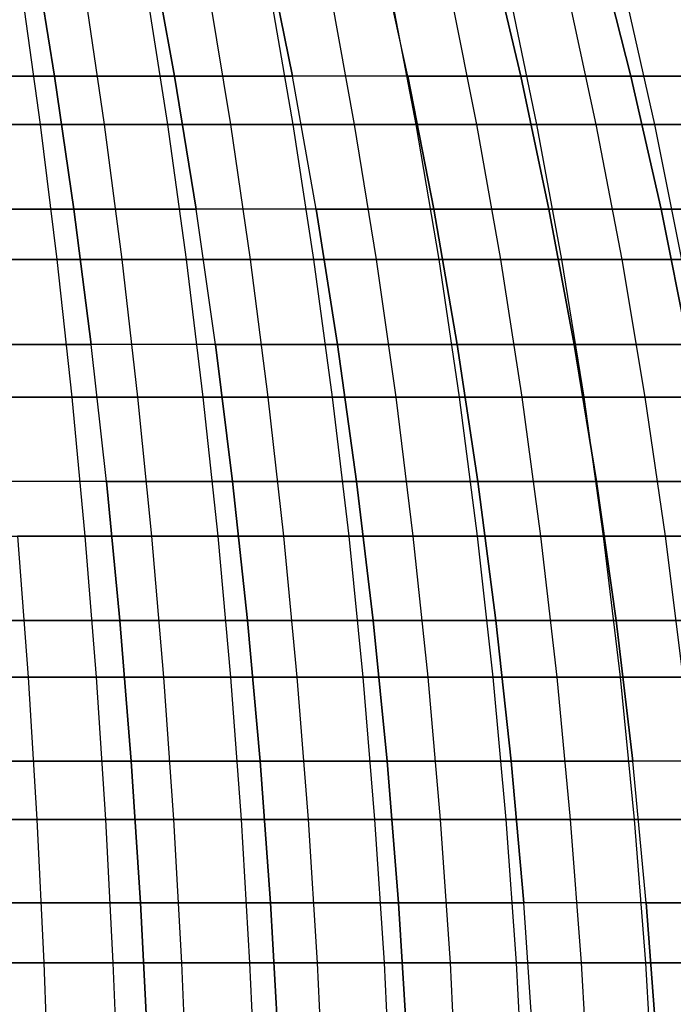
# Model space of a CAD drawing. Extents: x -125 to 125, y -143 to 0.
# Tile 186 of 241: x 17 to 28, y -75 to -58. Entities that reach past the tile are written whole.
import ezdxf

# ---------------------------------------------------------------- set-up
doc = ezdxf.new("R2010")
doc.units = 0
doc.header["$LTSCALE"] = 25.4
doc.layers.get('0').update_dxf_attribs({"linetype": 'CONTINUOUS'})

# ---------------------------------------------------------------- blocks, each defined once
blk = doc.blocks.new('NL2500026672_STL')
at = {"color": 0}
for p, q in [((17.45, -58.784, 47.944), (17.085, -56.53, 46.939)), ((17.45, -58.784, 47.944), (17.085, -56.53, 46.939)), ((17.085, -56.53, -46.939), (17.45, -58.784, -47.944)), ((17.085, -56.53, -46.939), (17.45, -58.784, -47.944)), ((19.525, -58.784, 47.137), (19.116, -56.53, 46.149)), ((19.525, -58.784, 47.137), (19.116, -56.53, 46.149)), ((19.116, -56.53, -46.149), (19.525, -58.784, -47.137)), ((19.116, -56.53, -46.149), (19.525, -58.784, -47.137)), ((21.563, -58.784, 46.241), (21.111, -56.53, 45.272)), ((21.563, -58.784, 46.241), (21.111, -56.53, 45.272)), ((21.111, -56.53, -45.272), (21.563, -58.784, -46.241)), ((21.111, -56.53, -45.272), (21.563, -58.784, -46.241)), ((23.559, -58.784, 45.256), (23.065, -56.53, 44.308)), ((23.559, -58.784, 45.256), (23.065, -56.53, 44.308)), ((23.559, -58.784, -45.256), (23.065, -56.53, -44.308)), ((23.559, -58.784, -45.256), (23.065, -56.53, -44.308)), ((25.511, -58.784, 44.186), (24.976, -56.53, 43.26)), ((25.511, -58.784, 44.186), (24.976, -56.53, 43.26)), ((24.976, -56.53, -43.26), (25.511, -58.784, -44.186)), ((24.976, -56.53, -43.26), (25.511, -58.784, -44.186)), ((27.414, -58.784, 43.031), (26.839, -56.53, 42.129)), ((27.414, -58.784, 43.031), (26.839, -56.53, 42.129)), ((26.839, -56.53, -42.129), (27.414, -58.784, -43.031)), ((26.839, -56.53, -42.129), (27.414, -58.784, -43.031)), ((16.884, -57.321, 51.593), (17.202, -59.617, 52.565)), ((16.884, -57.321, 51.593), (17.202, -59.617, 52.565)), ((17.968, -57.321, -51.225), (18.306, -59.617, -52.19)), ((17.968, -57.321, -51.225), (18.306, -59.617, -52.19)), ((19.044, -57.321, 50.835), (19.403, -59.617, 51.793)), ((19.044, -57.321, 50.835), (19.403, -59.617, 51.793)), ((20.111, -57.321, -50.422), (20.49, -59.617, -51.372)), ((20.111, -57.321, -50.422), (20.49, -59.617, -51.372)), ((21.17, -57.321, 49.987), (21.569, -59.617, 50.929)), ((21.17, -57.321, 49.987), (21.569, -59.617, 50.929)), ((22.638, -59.617, -50.463), (22.219, -57.321, -49.53)), ((22.638, -59.617, -50.463), (22.219, -57.321, -49.53)), ((23.258, -57.321, 49.05), (23.697, -59.617, 49.974)), ((23.258, -57.321, 49.05), (23.697, -59.617, 49.974)), ((24.287, -57.321, -48.549), (24.745, -59.617, -49.464)), ((24.287, -57.321, -48.549), (24.745, -59.617, -49.464)), ((25.306, -57.321, 48.026), (25.782, -59.617, 48.931)), ((25.306, -57.321, 48.026), (25.782, -59.617, 48.931)), ((26.312, -57.321, -47.482), (26.808, -59.617, -48.377)), ((26.312, -57.321, -47.482), (26.808, -59.617, -48.377)), ((27.308, -57.321, 46.917), (27.822, -59.617, 47.801)), ((27.308, -57.321, 46.917), (27.822, -59.617, 47.801)), ((17.45, -58.784, 47.944), (15.342, -58.784, 48.66)), ((17.45, -58.784, 47.944), (15.342, -58.784, 48.66)), ((15.342, -58.784, -48.66), (17.45, -58.784, -47.944)), ((15.342, -58.784, -48.66), (17.45, -58.784, -47.944)), ((19.525, -58.784, 47.137), (17.45, -58.784, 47.944)), ((17.783, -61.081, 48.859), (17.45, -58.784, 47.944)), ((19.525, -58.784, 47.137), (17.45, -58.784, 47.944)), ((17.783, -61.081, 48.859), (17.45, -58.784, 47.944)), ((17.45, -58.784, -47.944), (19.525, -58.784, -47.137)), ((17.45, -58.784, -47.944), (17.783, -61.081, -48.859)), ((17.45, -58.784, -47.944), (19.525, -58.784, -47.137)), ((17.45, -58.784, -47.944), (17.783, -61.081, -48.859)), ((21.563, -58.784, 46.241), (19.525, -58.784, 47.137)), ((19.897, -61.081, 48.037), (19.525, -58.784, 47.137)), ((21.563, -58.784, 46.241), (19.525, -58.784, 47.137)), ((19.897, -61.081, 48.037), (19.525, -58.784, 47.137)), ((19.525, -58.784, -47.137), (21.563, -58.784, -46.241)), ((19.525, -58.784, -47.137), (19.897, -61.081, -48.037)), ((19.525, -58.784, -47.137), (21.563, -58.784, -46.241)), ((19.525, -58.784, -47.137), (19.897, -61.081, -48.037)), ((23.559, -58.784, 45.256), (21.563, -58.784, 46.241)), ((21.974, -61.081, 47.123), (21.563, -58.784, 46.241)), ((23.559, -58.784, 45.256), (21.563, -58.784, 46.241)), ((21.974, -61.081, 47.123), (21.563, -58.784, 46.241)), ((23.559, -58.784, -45.256), (21.563, -58.784, -46.241)), ((21.974, -61.081, -47.123), (21.563, -58.784, -46.241)), ((23.559, -58.784, -45.256), (21.563, -58.784, -46.241)), ((21.974, -61.081, -47.123), (21.563, -58.784, -46.241)), ((25.511, -58.784, 44.186), (23.559, -58.784, 45.256)), ((24.008, -61.081, 46.12), (23.559, -58.784, 45.256)), ((25.511, -58.784, 44.186), (23.559, -58.784, 45.256)), ((24.008, -61.081, 46.12), (23.559, -58.784, 45.256)), ((23.559, -58.784, -45.256), (25.511, -58.784, -44.186)), ((23.559, -58.784, -45.256), (24.008, -61.081, -46.12)), ((23.559, -58.784, -45.256), (25.511, -58.784, -44.186)), ((23.559, -58.784, -45.256), (24.008, -61.081, -46.12)), ((27.414, -58.784, 43.031), (25.511, -58.784, 44.186)), ((25.997, -61.081, 45.028), (25.511, -58.784, 44.186)), ((27.414, -58.784, 43.031), (25.511, -58.784, 44.186)), ((25.997, -61.081, 45.028), (25.511, -58.784, 44.186)), ((25.511, -58.784, -44.186), (27.414, -58.784, -43.031)), ((25.511, -58.784, -44.186), (25.997, -61.081, -45.028)), ((25.511, -58.784, -44.186), (25.997, -61.081, -45.028)), ((25.511, -58.784, -44.186), (27.414, -58.784, -43.031)), ((29.265, -58.784, 41.794), (27.414, -58.784, 43.031)), ((27.937, -61.081, 43.852), (27.414, -58.784, 43.031)), ((29.265, -58.784, 41.794), (27.414, -58.784, 43.031)), ((27.937, -61.081, 43.852), (27.414, -58.784, 43.031)), ((27.414, -58.784, -43.031), (29.265, -58.784, -41.794)), ((27.414, -58.784, -43.031), (27.937, -61.081, -43.852)), ((27.414, -58.784, -43.031), (27.937, -61.081, -43.852)), ((27.414, -58.784, -43.031), (29.265, -58.784, -41.794)), ((14.971, -59.617, 53.243), (17.202, -59.617, 52.565)), ((14.971, -59.617, 53.243), (17.202, -59.617, 52.565)), ((18.306, -59.617, -52.19), (16.09, -59.617, -52.916)), ((18.306, -59.617, -52.19), (16.09, -59.617, -52.916)), ((17.202, -59.617, 52.565), (19.403, -59.617, 51.793)), ((17.202, -59.617, 52.565), (19.403, -59.617, 51.793)), ((17.202, -59.617, 52.565), (17.49, -61.953, 53.444)), ((17.202, -59.617, 52.565), (17.49, -61.953, 53.444)), ((18.306, -59.617, -52.19), (18.613, -61.953, -53.064)), ((20.49, -59.617, -51.372), (18.306, -59.617, -52.19)), ((20.49, -59.617, -51.372), (18.306, -59.617, -52.19)), ((18.306, -59.617, -52.19), (18.613, -61.953, -53.064)), ((19.403, -59.617, 51.793), (21.569, -59.617, 50.929)), ((19.403, -59.617, 51.793), (21.569, -59.617, 50.929)), ((19.403, -59.617, 51.793), (19.727, -61.953, 52.66)), ((19.403, -59.617, 51.793), (19.727, -61.953, 52.66)), ((20.49, -59.617, -51.372), (20.833, -61.953, -52.232)), ((22.638, -59.617, -50.463), (20.49, -59.617, -51.372)), ((22.638, -59.617, -50.463), (20.49, -59.617, -51.372)), ((20.49, -59.617, -51.372), (20.833, -61.953, -52.232)), ((21.569, -59.617, 50.929), (23.697, -59.617, 49.974)), ((21.569, -59.617, 50.929), (23.697, -59.617, 49.974)), ((21.569, -59.617, 50.929), (21.93, -61.953, 51.781)), ((21.569, -59.617, 50.929), (21.93, -61.953, 51.781)), ((24.745, -59.617, -49.464), (22.638, -59.617, -50.463)), ((24.745, -59.617, -49.464), (22.638, -59.617, -50.463)), ((23.017, -61.953, -51.307), (22.638, -59.617, -50.463)), ((23.017, -61.953, -51.307), (22.638, -59.617, -50.463)), ((23.697, -59.617, 49.974), (25.782, -59.617, 48.931)), ((23.697, -59.617, 49.974), (25.782, -59.617, 48.931)), ((23.697, -59.617, 49.974), (24.093, -61.953, 50.811)), ((23.697, -59.617, 49.974), (24.093, -61.953, 50.811)), ((24.745, -59.617, -49.464), (25.159, -61.953, -50.291)), ((26.808, -59.617, -48.377), (24.745, -59.617, -49.464)), ((26.808, -59.617, -48.377), (24.745, -59.617, -49.464)), ((24.745, -59.617, -49.464), (25.159, -61.953, -50.291)), ((25.782, -59.617, 48.931), (27.822, -59.617, 47.801)), ((25.782, -59.617, 48.931), (27.822, -59.617, 47.801)), ((25.782, -59.617, 48.931), (26.214, -61.953, 49.75)), ((25.782, -59.617, 48.931), (26.214, -61.953, 49.75)), ((26.808, -59.617, -48.377), (27.257, -61.953, -49.186)), ((28.824, -59.617, -47.203), (26.808, -59.617, -48.377)), ((28.824, -59.617, -47.203), (26.808, -59.617, -48.377)), ((26.808, -59.617, -48.377), (27.257, -61.953, -49.186)), ((27.822, -59.617, 47.801), (29.812, -59.617, 46.585)), ((27.822, -59.617, 47.801), (29.812, -59.617, 46.585)), ((27.822, -59.617, 47.801), (28.288, -61.953, 48.601)), ((27.822, -59.617, 47.801), (28.288, -61.953, 48.601)), ((17.783, -61.081, 48.859), (15.635, -61.081, 49.588)), ((17.783, -61.081, 48.859), (15.635, -61.081, 49.588)), ((15.635, -61.081, -49.588), (17.783, -61.081, -48.859)), ((15.635, -61.081, -49.588), (17.783, -61.081, -48.859)), ((19.897, -61.081, 48.037), (17.783, -61.081, 48.859)), ((18.082, -63.417, 49.681), (17.783, -61.081, 48.859)), ((19.897, -61.081, 48.037), (17.783, -61.081, 48.859)), ((18.082, -63.417, 49.681), (17.783, -61.081, 48.859)), ((17.783, -61.081, -48.859), (19.897, -61.081, -48.037)), ((17.783, -61.081, -48.859), (18.082, -63.417, -49.681)), ((17.783, -61.081, -48.859), (19.897, -61.081, -48.037)), ((17.783, -61.081, -48.859), (18.082, -63.417, -49.681)), ((21.974, -61.081, 47.123), (19.897, -61.081, 48.037)), ((20.232, -63.417, 48.845), (19.897, -61.081, 48.037)), ((21.974, -61.081, 47.123), (19.897, -61.081, 48.037)), ((20.232, -63.417, 48.845), (19.897, -61.081, 48.037)), ((21.974, -61.081, -47.123), (19.897, -61.081, -48.037)), ((20.232, -63.417, -48.845), (19.897, -61.081, -48.037)), ((21.974, -61.081, -47.123), (19.897, -61.081, -48.037)), ((20.232, -63.417, -48.845), (19.897, -61.081, -48.037)), ((24.008, -61.081, 46.12), (21.974, -61.081, 47.123)), ((22.344, -63.417, 47.916), (21.974, -61.081, 47.123)), ((24.008, -61.081, 46.12), (21.974, -61.081, 47.123)), ((22.344, -63.417, 47.916), (21.974, -61.081, 47.123)), ((21.974, -61.081, -47.123), (24.008, -61.081, -46.12)), ((21.974, -61.081, -47.123), (22.344, -63.417, -47.916)), ((21.974, -61.081, -47.123), (24.008, -61.081, -46.12)), ((21.974, -61.081, -47.123), (22.344, -63.417, -47.916)), ((25.997, -61.081, 45.028), (24.008, -61.081, 46.12)), ((24.412, -63.417, 46.896), (24.008, -61.081, 46.12)), ((25.997, -61.081, 45.028), (24.008, -61.081, 46.12)), ((24.412, -63.417, 46.896), (24.008, -61.081, 46.12)), ((24.008, -61.081, -46.12), (25.997, -61.081, -45.028)), ((24.008, -61.081, -46.12), (24.412, -63.417, -46.896)), ((24.008, -61.081, -46.12), (24.412, -63.417, -46.896)), ((24.008, -61.081, -46.12), (25.997, -61.081, -45.028)), ((27.937, -61.081, 43.852), (25.997, -61.081, 45.028)), ((26.435, -63.417, 45.786), (25.997, -61.081, 45.028)), ((27.937, -61.081, 43.852), (25.997, -61.081, 45.028)), ((26.435, -63.417, 45.786), (25.997, -61.081, 45.028)), ((25.997, -61.081, -45.028), (27.937, -61.081, -43.852)), ((25.997, -61.081, -45.028), (26.435, -63.417, -45.786)), ((25.997, -61.081, -45.028), (26.435, -63.417, -45.786)), ((25.997, -61.081, -45.028), (27.937, -61.081, -43.852)), ((29.823, -61.081, 42.591), (27.937, -61.081, 43.852)), ((28.407, -63.417, 44.59), (27.937, -61.081, 43.852)), ((29.823, -61.081, 42.591), (27.937, -61.081, 43.852)), ((28.407, -63.417, 44.59), (27.937, -61.081, 43.852)), ((27.937, -61.081, -43.852), (29.823, -61.081, -42.591)), ((27.937, -61.081, -43.852), (28.407, -63.417, -44.59)), ((27.937, -61.081, -43.852), (28.407, -63.417, -44.59)), ((27.937, -61.081, -43.852), (29.823, -61.081, -42.591)), ((15.221, -61.953, 54.134), (17.49, -61.953, 53.444)), ((15.221, -61.953, 54.134), (17.49, -61.953, 53.444)), ((18.613, -61.953, -53.064), (16.359, -61.953, -53.801)), ((18.613, -61.953, -53.064), (16.359, -61.953, -53.801)), ((17.49, -61.953, 53.444), (19.727, -61.953, 52.66)), ((17.49, -61.953, 53.444), (19.727, -61.953, 52.66)), ((17.49, -61.953, 53.444), (17.747, -64.327, 54.23)), ((17.49, -61.953, 53.444), (17.747, -64.327, 54.23)), ((18.613, -61.953, -53.064), (18.886, -64.327, -53.844)), ((20.833, -61.953, -52.232), (18.613, -61.953, -53.064)), ((20.833, -61.953, -52.232), (18.613, -61.953, -53.064)), ((18.613, -61.953, -53.064), (18.886, -64.327, -53.844)), ((19.727, -61.953, 52.66), (21.93, -61.953, 51.781)), ((19.727, -61.953, 52.66), (21.93, -61.953, 51.781)), ((19.727, -61.953, 52.66), (20.017, -64.327, 53.434)), ((19.727, -61.953, 52.66), (20.017, -64.327, 53.434)), ((20.833, -61.953, -52.232), (21.14, -64.327, -53)), ((23.017, -61.953, -51.307), (20.833, -61.953, -52.232)), ((23.017, -61.953, -51.307), (20.833, -61.953, -52.232)), ((20.833, -61.953, -52.232), (21.14, -64.327, -53)), ((21.93, -61.953, 51.781), (24.093, -61.953, 50.811)), ((21.93, -61.953, 51.781), (24.093, -61.953, 50.811)), ((21.93, -61.953, 51.781), (22.252, -64.327, 52.543)), ((21.93, -61.953, 51.781), (22.252, -64.327, 52.543)), ((25.159, -61.953, -50.291), (23.017, -61.953, -51.307)), ((25.159, -61.953, -50.291), (23.017, -61.953, -51.307)), ((23.355, -64.327, -52.062), (23.017, -61.953, -51.307)), ((23.355, -64.327, -52.062), (23.017, -61.953, -51.307)), ((24.093, -61.953, 50.811), (26.214, -61.953, 49.75)), ((24.093, -61.953, 50.811), (26.214, -61.953, 49.75)), ((24.093, -61.953, 50.811), (24.447, -64.327, 51.558)), ((24.093, -61.953, 50.811), (24.447, -64.327, 51.558)), ((25.159, -61.953, -50.291), (25.529, -64.327, -51.031)), ((27.257, -61.953, -49.186), (25.159, -61.953, -50.291)), ((27.257, -61.953, -49.186), (25.159, -61.953, -50.291)), ((25.159, -61.953, -50.291), (25.529, -64.327, -51.031)), ((26.214, -61.953, 49.75), (28.288, -61.953, 48.601)), ((26.214, -61.953, 49.75), (28.288, -61.953, 48.601)), ((26.214, -61.953, 49.75), (26.599, -64.327, 50.481)), ((26.214, -61.953, 49.75), (26.599, -64.327, 50.481)), ((27.257, -61.953, -49.186), (27.658, -64.327, -49.909)), ((29.306, -61.953, -47.993), (27.257, -61.953, -49.186)), ((29.306, -61.953, -47.993), (27.257, -61.953, -49.186)), ((27.257, -61.953, -49.186), (27.658, -64.327, -49.909)), ((18.082, -63.417, 49.681), (15.898, -63.417, 50.423)), ((18.082, -63.417, 49.681), (15.898, -63.417, 50.423)), ((15.898, -63.417, -50.423), (18.082, -63.417, -49.681)), ((15.898, -63.417, -50.423), (18.082, -63.417, -49.681)), ((20.232, -63.417, 48.845), (18.082, -63.417, 49.681)), ((18.348, -65.788, 50.41), (18.082, -63.417, 49.681)), ((20.232, -63.417, 48.845), (18.082, -63.417, 49.681)), ((18.348, -65.788, 50.41), (18.082, -63.417, 49.681)), ((20.232, -63.417, -48.845), (18.082, -63.417, -49.681)), ((18.348, -65.788, -50.41), (18.082, -63.417, -49.681)), ((20.232, -63.417, -48.845), (18.082, -63.417, -49.681)), ((18.348, -65.788, -50.41), (18.082, -63.417, -49.681)), ((22.344, -63.417, 47.916), (20.232, -63.417, 48.845)), ((20.529, -65.788, 49.562), (20.232, -63.417, 48.845)), ((22.344, -63.417, 47.916), (20.232, -63.417, 48.845)), ((20.529, -65.788, 49.562), (20.232, -63.417, 48.845)), ((20.232, -63.417, -48.845), (22.344, -63.417, -47.916)), ((20.232, -63.417, -48.845), (20.529, -65.788, -49.562)), ((20.232, -63.417, -48.845), (22.344, -63.417, -47.916)), ((20.232, -63.417, -48.845), (20.529, -65.788, -49.562)), ((24.412, -63.417, 46.896), (22.344, -63.417, 47.916)), ((22.671, -65.788, 48.619), (22.344, -63.417, 47.916)), ((24.412, -63.417, 46.896), (22.344, -63.417, 47.916)), ((22.671, -65.788, 48.619), (22.344, -63.417, 47.916)), ((22.344, -63.417, -47.916), (24.412, -63.417, -46.896)), ((22.344, -63.417, -47.916), (22.671, -65.788, -48.619)), ((22.344, -63.417, -47.916), (22.671, -65.788, -48.619)), ((22.344, -63.417, -47.916), (24.412, -63.417, -46.896)), ((26.435, -63.417, 45.786), (24.412, -63.417, 46.896)), ((24.771, -65.788, 47.584), (24.412, -63.417, 46.896)), ((26.435, -63.417, 45.786), (24.412, -63.417, 46.896)), ((24.771, -65.788, 47.584), (24.412, -63.417, 46.896)), ((24.412, -63.417, -46.896), (26.435, -63.417, -45.786)), ((24.412, -63.417, -46.896), (24.771, -65.788, -47.584)), ((24.412, -63.417, -46.896), (24.771, -65.788, -47.584)), ((24.412, -63.417, -46.896), (26.435, -63.417, -45.786)), ((28.407, -63.417, 44.59), (26.435, -63.417, 45.786)), ((26.823, -65.788, 46.458), (26.435, -63.417, 45.786)), ((28.407, -63.417, 44.59), (26.435, -63.417, 45.786)), ((26.823, -65.788, 46.458), (26.435, -63.417, 45.786)), ((26.435, -63.417, -45.786), (28.407, -63.417, -44.59)), ((26.435, -63.417, -45.786), (26.823, -65.788, -46.458)), ((26.435, -63.417, -45.786), (26.823, -65.788, -46.458)), ((26.435, -63.417, -45.786), (28.407, -63.417, -44.59)), ((15.445, -64.327, 54.93), (17.747, -64.327, 54.23)), ((15.445, -64.327, 54.93), (17.747, -64.327, 54.23)), ((18.886, -64.327, -53.844), (16.6, -64.327, -54.592)), ((18.886, -64.327, -53.844), (16.6, -64.327, -54.592)), ((17.747, -64.327, 54.23), (20.017, -64.327, 53.434)), ((17.747, -64.327, 54.23), (20.017, -64.327, 53.434)), ((17.747, -64.327, 54.23), (17.973, -66.732, 54.921)), ((17.747, -64.327, 54.23), (17.973, -66.732, 54.921)), ((18.886, -64.327, -53.844), (19.127, -66.732, -54.53)), ((21.14, -64.327, -53), (18.886, -64.327, -53.844)), ((21.14, -64.327, -53), (18.886, -64.327, -53.844)), ((18.886, -64.327, -53.844), (19.127, -66.732, -54.53)), ((20.017, -64.327, 53.434), (22.252, -64.327, 52.543)), ((20.017, -64.327, 53.434), (22.252, -64.327, 52.543)), ((20.017, -64.327, 53.434), (20.272, -66.732, 54.115)), ((20.017, -64.327, 53.434), (20.272, -66.732, 54.115)), ((21.14, -64.327, -53), (21.409, -66.732, -53.675)), ((23.355, -64.327, -52.062), (21.14, -64.327, -53)), ((23.355, -64.327, -52.062), (21.14, -64.327, -53)), ((21.14, -64.327, -53), (21.409, -66.732, -53.675)), ((22.252, -64.327, 52.543), (24.447, -64.327, 51.558)), ((22.252, -64.327, 52.543), (24.447, -64.327, 51.558)), ((22.252, -64.327, 52.543), (22.536, -66.732, 53.212)), ((22.252, -64.327, 52.543), (22.536, -66.732, 53.212)), ((25.529, -64.327, -51.031), (23.355, -64.327, -52.062)), ((25.529, -64.327, -51.031), (23.355, -64.327, -52.062)), ((23.653, -66.732, -52.725), (23.355, -64.327, -52.062)), ((23.653, -66.732, -52.725), (23.355, -64.327, -52.062)), ((24.447, -64.327, 51.558), (26.599, -64.327, 50.481)), ((24.447, -64.327, 51.558), (26.599, -64.327, 50.481)), ((24.447, -64.327, 51.558), (24.759, -66.732, 52.215)), ((24.447, -64.327, 51.558), (24.759, -66.732, 52.215)), ((25.529, -64.327, -51.031), (25.854, -66.732, -51.681)), ((27.658, -64.327, -49.909), (25.529, -64.327, -51.031)), ((27.658, -64.327, -49.909), (25.529, -64.327, -51.031)), ((25.529, -64.327, -51.031), (25.854, -66.732, -51.681)), ((26.599, -64.327, 50.481), (28.704, -64.327, 49.315)), ((26.599, -64.327, 50.481), (28.704, -64.327, 49.315)), ((26.599, -64.327, 50.481), (26.938, -66.732, 51.124)), ((26.599, -64.327, 50.481), (26.938, -66.732, 51.124)), ((27.658, -64.327, -49.909), (28.01, -66.732, -50.545)), ((29.737, -64.327, -48.699), (27.658, -64.327, -49.909)), ((29.737, -64.327, -48.699), (27.658, -64.327, -49.909)), ((27.658, -64.327, -49.909), (28.01, -66.732, -50.545)), ((18.348, -65.788, 50.41), (16.131, -65.788, 51.162)), ((18.348, -65.788, 50.41), (16.131, -65.788, 51.162)), ((18.348, -65.788, -50.41), (16.131, -65.788, -51.162)), ((18.348, -65.788, -50.41), (16.131, -65.788, -51.162)), ((20.529, -65.788, 49.562), (18.348, -65.788, 50.41)), ((18.579, -68.189, 51.044), (18.348, -65.788, 50.41)), ((20.529, -65.788, 49.562), (18.348, -65.788, 50.41)), ((18.579, -68.189, 51.044), (18.348, -65.788, 50.41)), ((18.348, -65.788, -50.41), (20.529, -65.788, -49.562)), ((18.348, -65.788, -50.41), (18.579, -68.189, -51.044)), ((18.348, -65.788, -50.41), (20.529, -65.788, -49.562)), ((18.348, -65.788, -50.41), (18.579, -68.189, -51.044)), ((22.671, -65.788, 48.619), (20.529, -65.788, 49.562)), ((20.787, -68.189, 50.185), (20.529, -65.788, 49.562)), ((22.671, -65.788, 48.619), (20.529, -65.788, 49.562)), ((20.787, -68.189, 50.185), (20.529, -65.788, 49.562)), ((20.529, -65.788, -49.562), (22.671, -65.788, -48.619)), ((20.529, -65.788, -49.562), (20.787, -68.189, -50.185)), ((20.529, -65.788, -49.562), (20.787, -68.189, -50.185)), ((20.529, -65.788, -49.562), (22.671, -65.788, -48.619)), ((24.771, -65.788, 47.584), (22.671, -65.788, 48.619)), ((22.957, -68.189, 49.231), (22.671, -65.788, 48.619)), ((24.771, -65.788, 47.584), (22.671, -65.788, 48.619)), ((22.957, -68.189, 49.231), (22.671, -65.788, 48.619)), ((22.671, -65.788, -48.619), (24.771, -65.788, -47.584)), ((22.671, -65.788, -48.619), (22.957, -68.189, -49.231)), ((22.671, -65.788, -48.619), (22.957, -68.189, -49.231)), ((22.671, -65.788, -48.619), (24.771, -65.788, -47.584)), ((26.823, -65.788, 46.458), (24.771, -65.788, 47.584)), ((25.082, -68.189, 48.182), (24.771, -65.788, 47.584)), ((26.823, -65.788, 46.458), (24.771, -65.788, 47.584)), ((25.082, -68.189, 48.182), (24.771, -65.788, 47.584)), ((24.771, -65.788, -47.584), (26.823, -65.788, -46.458)), ((24.771, -65.788, -47.584), (25.082, -68.189, -48.182)), ((24.771, -65.788, -47.584), (25.082, -68.189, -48.182)), ((24.771, -65.788, -47.584), (26.823, -65.788, -46.458)), ((28.824, -65.788, 45.244), (26.823, -65.788, 46.458)), ((27.16, -68.189, 47.043), (26.823, -65.788, 46.458)), ((28.824, -65.788, 45.244), (26.823, -65.788, 46.458)), ((27.16, -68.189, 47.043), (26.823, -65.788, 46.458)), ((26.823, -65.788, -46.458), (28.824, -65.788, -45.244)), ((26.823, -65.788, -46.458), (27.16, -68.189, -47.043)), ((26.823, -65.788, -46.458), (28.824, -65.788, -45.244)), ((26.823, -65.788, -46.458), (27.16, -68.189, -47.043)), ((15.642, -66.732, 55.63), (17.973, -66.732, 54.921)), ((15.642, -66.732, 55.63), (17.973, -66.732, 54.921)), ((16.811, -66.732, -55.288), (16.993, -69.167, -55.886)), ((19.127, -66.732, -54.53), (16.811, -66.732, -55.288)), ((19.127, -66.732, -54.53), (16.811, -66.732, -55.288)), ((16.811, -66.732, -55.288), (16.993, -69.167, -55.886)), ((17.973, -66.732, 54.921), (20.272, -66.732, 54.115)), ((17.973, -66.732, 54.921), (20.272, -66.732, 54.115)), ((17.973, -66.732, 54.921), (18.168, -69.167, 55.516)), ((17.973, -66.732, 54.921), (18.168, -69.167, 55.516)), ((19.127, -66.732, -54.53), (19.334, -69.167, -55.12)), ((21.409, -66.732, -53.675), (19.127, -66.732, -54.53)), ((21.409, -66.732, -53.675), (19.127, -66.732, -54.53)), ((19.127, -66.732, -54.53), (19.334, -69.167, -55.12)), ((20.272, -66.732, 54.115), (22.536, -66.732, 53.212)), ((20.272, -66.732, 54.115), (22.536, -66.732, 53.212)), ((20.272, -66.732, 54.115), (20.492, -69.167, 54.7)), ((20.272, -66.732, 54.115), (20.492, -69.167, 54.7)), ((21.409, -66.732, -53.675), (21.64, -69.167, -54.256)), ((23.653, -66.732, -52.725), (21.409, -66.732, -53.675)), ((23.653, -66.732, -52.725), (21.409, -66.732, -53.675)), ((21.409, -66.732, -53.675), (21.64, -69.167, -54.256)), ((22.536, -66.732, 53.212), (24.759, -66.732, 52.215)), ((22.536, -66.732, 53.212), (24.759, -66.732, 52.215)), ((22.536, -66.732, 53.212), (22.78, -69.167, 53.788)), ((22.536, -66.732, 53.212), (22.78, -69.167, 53.788)), ((25.854, -66.732, -51.681), (23.653, -66.732, -52.725)), ((25.854, -66.732, -51.681), (23.653, -66.732, -52.725)), ((23.908, -69.167, -53.296), (23.653, -66.732, -52.725)), ((23.908, -69.167, -53.296), (23.653, -66.732, -52.725)), ((24.759, -66.732, 52.215), (26.938, -66.732, 51.124)), ((24.759, -66.732, 52.215), (26.938, -66.732, 51.124)), ((24.759, -66.732, 52.215), (25.027, -69.167, 52.78)), ((24.759, -66.732, 52.215), (25.027, -69.167, 52.78)), ((25.854, -66.732, -51.681), (26.134, -69.167, -52.24)), ((28.01, -66.732, -50.545), (25.854, -66.732, -51.681)), ((28.01, -66.732, -50.545), (25.854, -66.732, -51.681)), ((25.854, -66.732, -51.681), (26.134, -69.167, -52.24)), ((26.938, -66.732, 51.124), (29.069, -66.732, 49.943)), ((26.938, -66.732, 51.124), (29.069, -66.732, 49.943)), ((26.938, -66.732, 51.124), (27.23, -69.167, 51.678)), ((26.938, -66.732, 51.124), (27.23, -69.167, 51.678)), ((28.01, -66.732, -50.545), (28.313, -69.167, -51.092)), ((30.116, -66.732, -49.319), (28.01, -66.732, -50.545)), ((30.116, -66.732, -49.319), (28.01, -66.732, -50.545)), ((28.01, -66.732, -50.545), (28.313, -69.167, -51.092)), ((18.579, -68.189, 51.044), (16.334, -68.189, 51.806)), ((18.579, -68.189, 51.044), (16.334, -68.189, 51.806)), ((16.334, -68.189, -51.806), (18.579, -68.189, -51.044)), ((16.334, -68.189, -51.806), (18.579, -68.189, -51.044)), ((20.787, -68.189, 50.185), (18.579, -68.189, 51.044)), ((18.774, -70.617, 51.582), (18.579, -68.189, 51.044)), ((20.787, -68.189, 50.185), (18.579, -68.189, 51.044)), ((18.774, -70.617, 51.582), (18.579, -68.189, 51.044)), ((18.579, -68.189, -51.044), (20.787, -68.189, -50.185)), ((18.579, -68.189, -51.044), (18.774, -70.617, -51.582)), ((18.579, -68.189, -51.044), (18.774, -70.617, -51.582)), ((18.579, -68.189, -51.044), (20.787, -68.189, -50.185)), ((22.957, -68.189, 49.231), (20.787, -68.189, 50.185)), ((21.007, -70.617, 50.714), (20.787, -68.189, 50.185)), ((22.957, -68.189, 49.231), (20.787, -68.189, 50.185)), ((21.007, -70.617, 50.714), (20.787, -68.189, 50.185)), ((20.787, -68.189, -50.185), (22.957, -68.189, -49.231)), ((20.787, -68.189, -50.185), (21.007, -70.617, -50.714)), ((20.787, -68.189, -50.185), (21.007, -70.617, -50.714)), ((20.787, -68.189, -50.185), (22.957, -68.189, -49.231)), ((25.082, -68.189, 48.182), (22.957, -68.189, 49.231)), ((23.199, -70.617, 49.75), (22.957, -68.189, 49.231)), ((25.082, -68.189, 48.182), (22.957, -68.189, 49.231)), ((23.199, -70.617, 49.75), (22.957, -68.189, 49.231)), ((22.957, -68.189, -49.231), (25.082, -68.189, -48.182)), ((22.957, -68.189, -49.231), (23.199, -70.617, -49.75)), ((22.957, -68.189, -49.231), (23.199, -70.617, -49.75)), ((22.957, -68.189, -49.231), (25.082, -68.189, -48.182)), ((27.16, -68.189, 47.043), (25.082, -68.189, 48.182)), ((25.347, -70.617, 48.69), (25.082, -68.189, 48.182)), ((27.16, -68.189, 47.043), (25.082, -68.189, 48.182)), ((25.347, -70.617, 48.69), (25.082, -68.189, 48.182)), ((25.082, -68.189, -48.182), (27.16, -68.189, -47.043)), ((25.082, -68.189, -48.182), (25.347, -70.617, -48.69)), ((25.082, -68.189, -48.182), (27.16, -68.189, -47.043)), ((25.082, -68.189, -48.182), (25.347, -70.617, -48.69)), ((29.186, -68.189, 45.813), (27.16, -68.189, 47.043)), ((27.446, -70.617, 47.538), (27.16, -68.189, 47.043)), ((29.186, -68.189, 45.813), (27.16, -68.189, 47.043)), ((27.446, -70.617, 47.538), (27.16, -68.189, 47.043)), ((27.16, -68.189, -47.043), (29.186, -68.189, -45.813)), ((27.16, -68.189, -47.043), (27.446, -70.617, -47.538)), ((27.16, -68.189, -47.043), (29.186, -68.189, -45.813)), ((27.16, -68.189, -47.043), (27.446, -70.617, -47.538)), ((16.993, -69.167, -55.886), (14.622, -69.167, -56.553)), ((16.993, -69.167, -55.886), (14.622, -69.167, -56.553)), ((15.811, -69.167, 56.232), (18.168, -69.167, 55.516)), ((15.811, -69.167, 56.232), (18.168, -69.167, 55.516)), ((16.993, -69.167, -55.886), (17.145, -71.625, -56.387)), ((19.334, -69.167, -55.12), (16.993, -69.167, -55.886)), ((19.334, -69.167, -55.12), (16.993, -69.167, -55.886)), ((16.993, -69.167, -55.886), (17.145, -71.625, -56.387)), ((18.168, -69.167, 55.516), (20.492, -69.167, 54.7)), ((18.168, -69.167, 55.516), (20.492, -69.167, 54.7)), ((18.168, -69.167, 55.516), (18.33, -71.625, 56.013)), ((18.168, -69.167, 55.516), (18.33, -71.625, 56.013)), ((19.334, -69.167, -55.12), (19.507, -71.625, -55.614)), ((21.64, -69.167, -54.256), (19.334, -69.167, -55.12)), ((21.64, -69.167, -54.256), (19.334, -69.167, -55.12)), ((19.334, -69.167, -55.12), (19.507, -71.625, -55.614)), ((20.492, -69.167, 54.7), (22.78, -69.167, 53.788)), ((20.492, -69.167, 54.7), (22.78, -69.167, 53.788)), ((20.492, -69.167, 54.7), (20.675, -71.625, 55.19)), ((20.492, -69.167, 54.7), (20.675, -71.625, 55.19)), ((21.64, -69.167, -54.256), (21.834, -71.625, -54.742)), ((23.908, -69.167, -53.296), (21.64, -69.167, -54.256)), ((23.908, -69.167, -53.296), (21.64, -69.167, -54.256)), ((21.64, -69.167, -54.256), (21.834, -71.625, -54.742)), ((22.78, -69.167, 53.788), (25.027, -69.167, 52.78)), ((22.78, -69.167, 53.788), (25.027, -69.167, 52.78)), ((22.78, -69.167, 53.788), (22.983, -71.625, 54.269)), ((22.78, -69.167, 53.788), (22.983, -71.625, 54.269)), ((26.134, -69.167, -52.24), (23.908, -69.167, -53.296)), ((26.134, -69.167, -52.24), (23.908, -69.167, -53.296)), ((24.123, -71.625, -53.773), (23.908, -69.167, -53.296)), ((24.123, -71.625, -53.773), (23.908, -69.167, -53.296)), ((25.027, -69.167, 52.78), (27.23, -69.167, 51.678)), ((25.027, -69.167, 52.78), (27.23, -69.167, 51.678)), ((25.027, -69.167, 52.78), (25.251, -71.625, 53.252)), ((25.027, -69.167, 52.78), (25.251, -71.625, 53.252)), ((26.134, -69.167, -52.24), (26.368, -71.625, -52.708)), ((28.313, -69.167, -51.092), (26.134, -69.167, -52.24)), ((28.313, -69.167, -51.092), (26.134, -69.167, -52.24)), ((26.134, -69.167, -52.24), (26.368, -71.625, -52.708)), ((27.23, -69.167, 51.678), (29.384, -69.167, 50.484)), ((27.23, -69.167, 51.678), (29.384, -69.167, 50.484)), ((27.23, -69.167, 51.678), (27.473, -71.625, 52.14)), ((27.23, -69.167, 51.678), (27.473, -71.625, 52.14)), ((18.774, -70.617, 51.582), (16.507, -70.617, 52.352)), ((18.774, -70.617, 51.582), (16.507, -70.617, 52.352)), ((16.507, -70.617, -52.352), (18.774, -70.617, -51.582)), ((16.507, -70.617, -52.352), (18.774, -70.617, -51.582)), ((21.007, -70.617, 50.714), (18.774, -70.617, 51.582)), ((18.935, -73.067, 52.023), (18.774, -70.617, 51.582)), ((21.007, -70.617, 50.714), (18.774, -70.617, 51.582)), ((18.935, -73.067, 52.023), (18.774, -70.617, 51.582)), ((18.774, -70.617, -51.582), (21.007, -70.617, -50.714)), ((18.774, -70.617, -51.582), (18.935, -73.067, -52.023)), ((18.774, -70.617, -51.582), (18.935, -73.067, -52.023)), ((18.774, -70.617, -51.582), (21.007, -70.617, -50.714)), ((23.199, -70.617, 49.75), (21.007, -70.617, 50.714)), ((21.186, -73.067, 51.148), (21.007, -70.617, 50.714)), ((23.199, -70.617, 49.75), (21.007, -70.617, 50.714)), ((21.186, -73.067, 51.148), (21.007, -70.617, 50.714)), ((21.007, -70.617, -50.714), (23.199, -70.617, -49.75)), ((21.007, -70.617, -50.714), (21.186, -73.067, -51.148)), ((21.007, -70.617, -50.714), (21.186, -73.067, -51.148)), ((21.007, -70.617, -50.714), (23.199, -70.617, -49.75)), ((25.347, -70.617, 48.69), (23.199, -70.617, 49.75)), ((23.397, -73.067, 50.175), (23.199, -70.617, 49.75)), ((25.347, -70.617, 48.69), (23.199, -70.617, 49.75)), ((23.397, -73.067, 50.175), (23.199, -70.617, 49.75)), ((23.199, -70.617, -49.75), (25.347, -70.617, -48.69)), ((23.199, -70.617, -49.75), (23.397, -73.067, -50.175)), ((23.199, -70.617, -49.75), (25.347, -70.617, -48.69)), ((23.199, -70.617, -49.75), (23.397, -73.067, -50.175)), ((27.446, -70.617, 47.538), (25.347, -70.617, 48.69)), ((25.563, -73.067, 49.107), (25.347, -70.617, 48.69)), ((27.446, -70.617, 47.538), (25.347, -70.617, 48.69)), ((25.563, -73.067, 49.107), (25.347, -70.617, 48.69)), ((25.347, -70.617, -48.69), (27.446, -70.617, -47.538)), ((25.347, -70.617, -48.69), (25.563, -73.067, -49.107)), ((25.347, -70.617, -48.69), (27.446, -70.617, -47.538)), ((25.347, -70.617, -48.69), (25.563, -73.067, -49.107)), ((29.494, -70.617, 46.296), (27.446, -70.617, 47.538)), ((27.681, -73.067, 47.945), (27.446, -70.617, 47.538)), ((29.494, -70.617, 46.296), (27.446, -70.617, 47.538)), ((27.681, -73.067, 47.945), (27.446, -70.617, 47.538)), ((29.494, -70.617, -46.296), (27.446, -70.617, -47.538)), ((27.681, -73.067, -47.945), (27.446, -70.617, -47.538)), ((29.494, -70.617, -46.296), (27.446, -70.617, -47.538)), ((27.681, -73.067, -47.945), (27.446, -70.617, -47.538)), ((17.145, -71.625, -56.387), (14.753, -71.625, -57.059)), ((17.145, -71.625, -56.387), (14.753, -71.625, -57.059)), ((15.953, -71.625, 56.735), (18.33, -71.625, 56.013)), ((15.953, -71.625, 56.735), (18.33, -71.625, 56.013)), ((17.145, -71.625, -56.387), (17.267, -74.103, -56.788)), ((19.507, -71.625, -55.614), (17.145, -71.625, -56.387)), ((19.507, -71.625, -55.614), (17.145, -71.625, -56.387)), ((17.145, -71.625, -56.387), (17.267, -74.103, -56.788)), ((18.33, -71.625, 56.013), (20.675, -71.625, 55.19)), ((18.33, -71.625, 56.013), (20.675, -71.625, 55.19)), ((18.33, -71.625, 56.013), (18.461, -74.103, 56.411)), ((18.33, -71.625, 56.013), (18.461, -74.103, 56.411)), ((19.507, -71.625, -55.614), (19.646, -74.103, -56.009)), ((21.834, -71.625, -54.742), (19.507, -71.625, -55.614)), ((21.834, -71.625, -54.742), (19.507, -71.625, -55.614)), ((19.507, -71.625, -55.614), (19.646, -74.103, -56.009)), ((20.675, -71.625, 55.19), (22.983, -71.625, 54.269)), ((20.675, -71.625, 55.19), (22.983, -71.625, 54.269)), ((20.675, -71.625, 55.19), (20.822, -74.103, 55.583)), ((20.675, -71.625, 55.19), (20.822, -74.103, 55.583)), ((21.834, -71.625, -54.742), (21.99, -74.103, -55.131)), ((24.123, -71.625, -53.773), (21.834, -71.625, -54.742)), ((24.123, -71.625, -53.773), (21.834, -71.625, -54.742)), ((21.834, -71.625, -54.742), (21.99, -74.103, -55.131)), ((22.983, -71.625, 54.269), (25.251, -71.625, 53.252)), ((22.983, -71.625, 54.269), (25.251, -71.625, 53.252)), ((22.983, -71.625, 54.269), (23.147, -74.103, 54.656)), ((22.983, -71.625, 54.269), (23.147, -74.103, 54.656)), ((26.368, -71.625, -52.708), (24.123, -71.625, -53.773)), ((26.368, -71.625, -52.708), (24.123, -71.625, -53.773)), ((24.294, -74.103, -54.155), (24.123, -71.625, -53.773)), ((24.294, -74.103, -54.155), (24.123, -71.625, -53.773)), ((25.251, -71.625, 53.252), (27.473, -71.625, 52.14)), ((25.251, -71.625, 53.252), (27.473, -71.625, 52.14)), ((25.251, -71.625, 53.252), (25.431, -74.103, 53.631)), ((25.251, -71.625, 53.252), (25.431, -74.103, 53.631)), ((26.368, -71.625, -52.708), (26.556, -74.103, -53.083)), ((28.566, -71.625, -51.55), (26.368, -71.625, -52.708)), ((28.566, -71.625, -51.55), (26.368, -71.625, -52.708)), ((26.368, -71.625, -52.708), (26.556, -74.103, -53.083)), ((27.473, -71.625, 52.14), (29.647, -71.625, 50.936)), ((27.473, -71.625, 52.14), (29.647, -71.625, 50.936)), ((27.473, -71.625, 52.14), (27.669, -74.103, 52.511)), ((27.473, -71.625, 52.14), (27.669, -74.103, 52.511)), ((18.935, -73.067, 52.023), (16.648, -73.067, 52.8)), ((18.935, -73.067, 52.023), (16.648, -73.067, 52.8)), ((16.648, -73.067, -52.8), (18.935, -73.067, -52.023)), ((16.648, -73.067, -52.8), (18.935, -73.067, -52.023)), ((21.186, -73.067, 51.148), (18.935, -73.067, 52.023)), ((19.06, -75.535, 52.367), (18.935, -73.067, 52.023)), ((21.186, -73.067, 51.148), (18.935, -73.067, 52.023)), ((19.06, -75.535, 52.367), (18.935, -73.067, 52.023)), ((18.935, -73.067, -52.023), (21.186, -73.067, -51.148)), ((18.935, -73.067, -52.023), (19.06, -75.535, -52.367)), ((18.935, -73.067, -52.023), (19.06, -75.535, -52.367)), ((18.935, -73.067, -52.023), (21.186, -73.067, -51.148)), ((23.397, -73.067, 50.175), (21.186, -73.067, 51.148)), ((21.326, -75.535, 51.486), (21.186, -73.067, 51.148)), ((23.397, -73.067, 50.175), (21.186, -73.067, 51.148)), ((21.326, -75.535, 51.486), (21.186, -73.067, 51.148)), ((21.186, -73.067, -51.148), (23.397, -73.067, -50.175)), ((21.186, -73.067, -51.148), (21.326, -75.535, -51.486)), ((21.186, -73.067, -51.148), (23.397, -73.067, -50.175)), ((21.186, -73.067, -51.148), (21.326, -75.535, -51.486)), ((25.563, -73.067, 49.107), (23.397, -73.067, 50.175)), ((23.552, -75.535, 50.506), (23.397, -73.067, 50.175)), ((25.563, -73.067, 49.107), (23.397, -73.067, 50.175)), ((23.552, -75.535, 50.506), (23.397, -73.067, 50.175)), ((23.397, -73.067, -50.175), (25.563, -73.067, -49.107)), ((23.397, -73.067, -50.175), (23.552, -75.535, -50.506)), ((23.397, -73.067, -50.175), (25.563, -73.067, -49.107)), ((23.397, -73.067, -50.175), (23.552, -75.535, -50.506)), ((27.681, -73.067, 47.945), (25.563, -73.067, 49.107)), ((25.732, -75.535, 49.431), (25.563, -73.067, 49.107)), ((27.681, -73.067, 47.945), (25.563, -73.067, 49.107)), ((25.732, -75.535, 49.431), (25.563, -73.067, 49.107)), ((27.681, -73.067, -47.945), (25.563, -73.067, -49.107)), ((25.732, -75.535, -49.431), (25.563, -73.067, -49.107)), ((27.681, -73.067, -47.945), (25.563, -73.067, -49.107)), ((25.732, -75.535, -49.431), (25.563, -73.067, -49.107)), ((29.746, -73.067, 46.692), (27.681, -73.067, 47.945)), ((27.864, -75.535, 48.262), (27.681, -73.067, 47.945)), ((29.746, -73.067, 46.692), (27.681, -73.067, 47.945)), ((27.864, -75.535, 48.262), (27.681, -73.067, 47.945)), ((27.681, -73.067, -47.945), (29.746, -73.067, -46.692)), ((27.681, -73.067, -47.945), (27.864, -75.535, -48.262)), ((27.681, -73.067, -47.945), (29.746, -73.067, -46.692)), ((27.681, -73.067, -47.945), (27.864, -75.535, -48.262)), ((17.267, -74.103, -56.788), (14.858, -74.103, -57.465)), ((17.267, -74.103, -56.788), (14.858, -74.103, -57.465)), ((16.066, -74.103, 57.139), (18.461, -74.103, 56.411)), ((16.066, -74.103, 57.139), (18.461, -74.103, 56.411)), ((17.267, -74.103, -56.788), (17.359, -76.597, -57.09)), ((19.646, -74.103, -56.009), (17.267, -74.103, -56.788)), ((19.646, -74.103, -56.009), (17.267, -74.103, -56.788)), ((17.267, -74.103, -56.788), (17.359, -76.597, -57.09)), ((18.461, -74.103, 56.411), (20.822, -74.103, 55.583)), ((18.461, -74.103, 56.411), (20.822, -74.103, 55.583)), ((18.461, -74.103, 56.411), (18.559, -76.597, 56.711)), ((18.461, -74.103, 56.411), (18.559, -76.597, 56.711)), ((19.646, -74.103, -56.009), (19.75, -76.597, -56.307)), ((21.99, -74.103, -55.131), (19.646, -74.103, -56.009)), ((21.99, -74.103, -55.131), (19.646, -74.103, -56.009)), ((19.646, -74.103, -56.009), (19.75, -76.597, -56.307)), ((20.822, -74.103, 55.583), (23.147, -74.103, 54.656)), ((20.822, -74.103, 55.583), (23.147, -74.103, 54.656)), ((20.822, -74.103, 55.583), (20.933, -76.597, 55.878)), ((20.822, -74.103, 55.583), (20.933, -76.597, 55.878)), ((21.99, -74.103, -55.131), (22.106, -76.597, -55.424)), ((24.294, -74.103, -54.155), (21.99, -74.103, -55.131)), ((24.294, -74.103, -54.155), (21.99, -74.103, -55.131)), ((21.99, -74.103, -55.131), (22.106, -76.597, -55.424)), ((23.147, -74.103, 54.656), (25.431, -74.103, 53.631)), ((23.147, -74.103, 54.656), (25.431, -74.103, 53.631)), ((23.147, -74.103, 54.656), (23.27, -76.597, 54.946)), ((23.147, -74.103, 54.656), (23.27, -76.597, 54.946)), ((26.556, -74.103, -53.083), (24.294, -74.103, -54.155)), ((26.556, -74.103, -53.083), (24.294, -74.103, -54.155)), ((24.423, -76.597, -54.443), (24.294, -74.103, -54.155)), ((24.423, -76.597, -54.443), (24.294, -74.103, -54.155)), ((25.431, -74.103, 53.631), (27.669, -74.103, 52.511)), ((25.431, -74.103, 53.631), (27.669, -74.103, 52.511)), ((25.431, -74.103, 53.631), (25.566, -76.597, 53.916)), ((25.431, -74.103, 53.631), (25.566, -76.597, 53.916)), ((26.556, -74.103, -53.083), (26.697, -76.597, -53.365)), ((28.77, -74.103, -51.916), (26.556, -74.103, -53.083)), ((28.77, -74.103, -51.916), (26.556, -74.103, -53.083)), ((26.556, -74.103, -53.083), (26.697, -76.597, -53.365)), ((27.669, -74.103, 52.511), (29.858, -74.103, 51.298)), ((27.669, -74.103, 52.511), (29.858, -74.103, 51.298)), ((27.669, -74.103, 52.511), (27.816, -76.597, 52.79)), ((27.669, -74.103, 52.511), (27.816, -76.597, 52.79))]:
    blk.add_line(p, q, dxfattribs=at)

msp = doc.modelspace()

# ---------------------------------------------------------------- block references
at = {"color": 253}
msp.add_blockref('NL2500026672_STL', (0, 0), dxfattribs=at)

doc.saveas('drawing.dxf')
